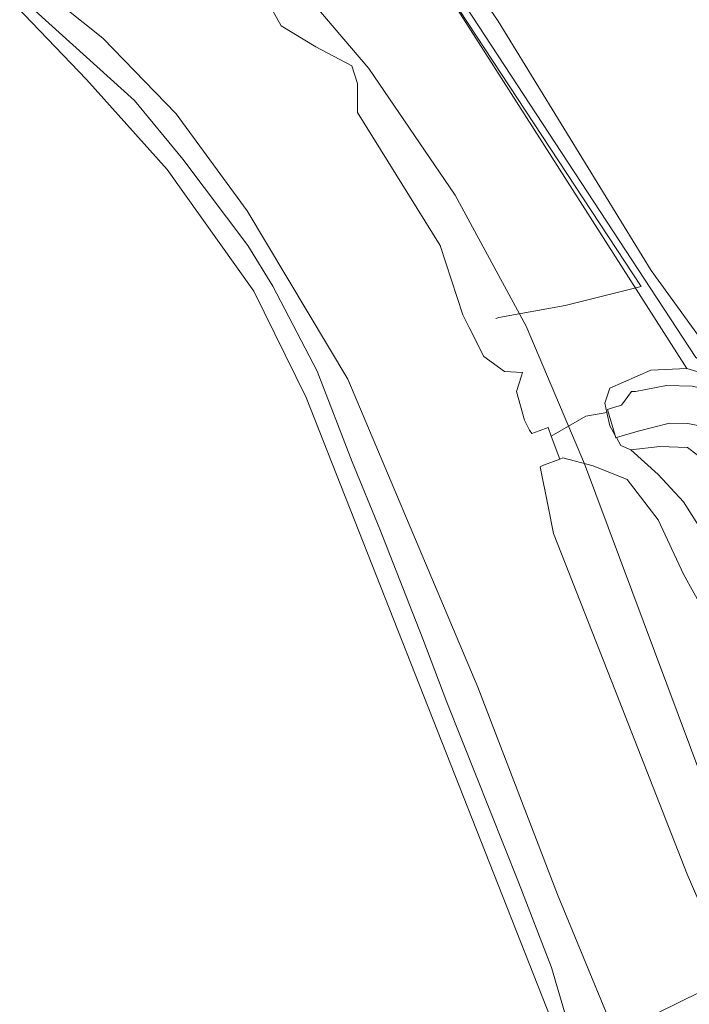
# Model space of a CAD drawing. Header units: millimetres. Extents: x 162876 to 168130, y 402614 to 405602.
# Tile 89 of 256: x 165117 to 165189, y 403783 to 403888. Entities that reach past the tile are written whole.
import ezdxf

# ---------------------------------------------------------------- set-up
doc = ezdxf.new("R2010")
doc.units = ezdxf.units.MM
for name, color, linetype, lineweight in [('X-CA190022.004-UO-BGT_Ondergrond$0$GE_006_Watergrens_Grens_GEM', 253, 'Continuous', 9), ('X-CA190022.004-UO-BGT_Ondergrond$0$GE_201_SHDHek_Lijn_GEM', 253, 'X-CA190022.004-UO-BGT_Ondergrond$0$Hekwerk', 9), ('X-CA190022.004-UO-BGT_Ondergrond$0$GE_367_OWGBerm_groenvoorziening_grasenk_GEM', 253, 'Continuous', 9), ('X-CA190022.004-UO-BGT_Ondergrond$0$GE_457_BTDHoutwal_Vlak_GEM', 253, 'Continuous', 9), ('X-CA190022.004-UO-BGT_Ondergrond$0$GE_461_BTDGraslandoverig_Vlak_GEM', 253, 'Continuous', 9), ('X-CA190022.004-UO-BGT_Ondergrond$0$GE_471_BTDBouwland_Vlak_GEM', 253, 'Continuous', 9), ('X-CA190022.004-UO-BGT_Ondergrond$0$GE_476_BTDGraslandagrarisch_Vlak_GEM', 253, 'Continuous', 9), ('X-CA190022.004-UO-BGT_Ondergrond$0$GE_504_WTDWaterloop_sloot_Vlak_GEM', 253, 'Continuous', 9), ('X-CA190022.004-UO-BGT_Ondergrond$0$GE_541_OWTOever_slootkant_Vlak_GEM', 253, 'Continuous', 9), ('X-CA190022.004-UO-KAD_Percelen$0$B-WE-KG-GRENS_PERCEEL-GV', 150, 'Continuous', 9)]:
    doc.layers.add(name, color=color, linetype=linetype, lineweight=lineweight)
doc.linetypes.add('X-CA190022.004-UO-BGT_Ondergrond$0$Hekwerk', pattern='A,5,-1.5,[2,dgnlstyle-Veghel.shx,S=0.007937,R=0,X=0,Y=0],-1.5', length=8)

msp = doc.modelspace()

# ---------------------------------------------------------------- linework, layer by layer
at = {"layer": 'X-CA190022.004-UO-BGT_Ondergrond$0$GE_006_Watergrens_Grens_GEM'}
for p, q in [((165153.468, 403881.368), (165152.828, 403883.286)), ((165153.468, 403878.277), (165153.468, 403881.368)), ((165133.974, 403878.125), (165141.595, 403867.723)), ((165162.313, 403863.997), (165153.468, 403878.277)), ((165141.595, 403867.723), (165152.403, 403849.623)), ((165164.764, 403856.537), (165162.313, 403863.997)), ((165165.436, 403855.193), (165164.764, 403856.537)), ((165167.002, 403852.061), (165165.436, 403855.193)), ((165169.24, 403850.463), (165167.002, 403852.061)), ((165171.158, 403850.356), (165169.24, 403850.463)), ((165171.04, 403849.983), (165171.158, 403850.356)), ((165152.403, 403849.623), (165166.365, 403816.574)), ((165170.519, 403848.331), (165171.04, 403849.983)), ((165171.371, 403845.241), (165170.519, 403848.331)), ((165171.904, 403844.175), (165171.371, 403845.241)), ((165172.17, 403843.813), (165171.904, 403844.175)), ((165172.96, 403844.105), (165172.17, 403843.813)), ((165173.906, 403844.454), (165172.96, 403844.105)), ((165174.249, 403843.523), (165173.906, 403844.454)), ((165175.155, 403841.069), (165174.249, 403843.523)), ((165175.155, 403841.069), (165173.42, 403840.428)), ((165173.42, 403840.428), (165175.155, 403841.069)), ((165175.492, 403841.194), (165175.155, 403841.069)), ((165178.739, 403840.338), (165175.492, 403841.194)), ((165173.42, 403840.428), (165173.056, 403840.236)), ((165173.056, 403840.236), (165173.42, 403840.428)), ((165173.056, 403840.236), (165173.929, 403835.969)), ((165173.929, 403835.969), (165173.056, 403840.236)), ((165182.393, 403838.858), (165178.739, 403840.338)), ((165185.735, 403834.554), (165182.393, 403838.858)), ((165173.929, 403835.969), (165174.488, 403833.076)), ((165174.488, 403833.076), (165173.929, 403835.969)), ((165188.431, 403828.7), (165185.735, 403834.554)), ((165174.488, 403833.076), (165181.539, 403815.14)), ((165181.539, 403815.14), (165174.488, 403833.076)), ((165190.662, 403824.707), (165188.431, 403828.7)), ((165166.365, 403816.574), (165174.934, 403794.346)), ((165181.539, 403815.14), (165188.82, 403796.502)), ((165188.82, 403796.502), (165181.539, 403815.14)), ((165188.82, 403796.502), (165194.526, 403783.344)), ((165194.526, 403783.344), (165188.82, 403796.502)), ((165174.934, 403794.346), (165181.19, 403779.143))]:
    msp.add_line(p, q, dxfattribs=at)
at = {"layer": 'X-CA190022.004-UO-BGT_Ondergrond$0$GE_201_SHDHek_Lijn_GEM'}
for p, q in [((165161.966, 403892.949), (165183.909, 403859.582)), ((165183.909, 403859.582), (165175.742, 403857.549)), ((165175.742, 403857.549), (165168.624, 403856.274)), ((165168.624, 403856.274), (165168.286, 403856.16))]:
    msp.add_line(p, q, dxfattribs=at)
at = {"layer": 'X-CA190022.004-UO-BGT_Ondergrond$0$GE_367_OWGBerm_groenvoorziening_grasenk_GEM', "flags": 128}
msp.add_lwpolyline([(165190.734, 403832.856), (165188.459, 403836.481), (165185.734, 403839.391), (165182.804, 403842.049), (165185.886, 403842.419), (165188.868, 403842.294), (165189.9, 403841.506)], dxfattribs=at)
at = {"layer": 'X-CA190022.004-UO-BGT_Ondergrond$0$GE_457_BTDHoutwal_Vlak_GEM', "flags": 128}
msp.add_lwpolyline([(165145.878, 403911.3), (165159.163, 403901.762), (165168.537, 403888.061), (165184.954, 403861.304), (165194.655, 403847.933), (165192.276, 403849.745), (165188.786, 403850.773), (165157.659, 403899.546), (165144.429, 403909.6), (165145.878, 403911.3)], dxfattribs=at)
at = {"layer": 'X-CA190022.004-UO-BGT_Ondergrond$0$GE_461_BTDGraslandoverig_Vlak_GEM', "flags": 128}
for points in [[(165190.662, 403824.707), (165188.431, 403828.7), (165185.735, 403834.554), (165182.393, 403838.858), (165178.739, 403840.338), (165175.492, 403841.194), (165175.155, 403841.069), (165174.249, 403843.523), (165177.953, 403845.686), (165180.222, 403846.047), (165180.549, 403844.639), (165181.117, 403843.601), (165181.193, 403843.35), (165181.246, 403843.366), (165181.708, 403842.522), (165182.804, 403842.049), (165185.734, 403839.391), (165188.459, 403836.481)], [(165188.459, 403836.481), (165190.734, 403832.856)]]:
    msp.add_lwpolyline(points, dxfattribs=at)
at = {"layer": 'X-CA190022.004-UO-BGT_Ondergrond$0$GE_471_BTDBouwland_Vlak_GEM', "flags": 128}
msp.add_lwpolyline([(165117.748, 403890.176), (165129.532, 403879.539), (165134.72, 403873.261), (165141.676, 403864.002), (165144.345, 403859.606), (165149.131, 403850.486), (165152.874, 403840.752), (165155.841, 403833.526), (165160.46, 403821.776), (165163.03, 403814.958), (165170.725, 403795.664), (165174.284, 403786.484), (165175.68, 403781.743), (165168.999, 403778.723)], dxfattribs=at)
at = {"layer": 'X-CA190022.004-UO-BGT_Ondergrond$0$GE_476_BTDGraslandagrarisch_Vlak_GEM', "flags": 128}
for points in [[(165194.655, 403847.933), (165184.954, 403861.304), (165168.537, 403888.061), (165159.163, 403901.762)], [(165157.659, 403899.546), (165188.786, 403850.773), (165184.934, 403850.6), (165180.551, 403848.667), (165179.981, 403847.082), (165180.222, 403846.047), (165177.953, 403845.686), (165174.249, 403843.523), (165173.906, 403844.454), (165172.96, 403844.105), (165172.17, 403843.813), (165171.904, 403844.175), (165171.371, 403845.241), (165170.519, 403848.331), (165171.04, 403849.983), (165171.158, 403850.356), (165169.24, 403850.463), (165167.002, 403852.061), (165165.436, 403855.193), (165164.764, 403856.537), (165162.313, 403863.997), (165153.468, 403878.277), (165153.468, 403881.368), (165152.828, 403883.286), (165148.992, 403885.311), (165145.262, 403887.549), (165143.566, 403890.613)]]:
    msp.add_lwpolyline(points, dxfattribs=at)
at = {"layer": 'X-CA190022.004-UO-BGT_Ondergrond$0$GE_504_WTDWaterloop_sloot_Vlak_GEM', "flags": 128}
for points in [[(165189.521, 403756.686), (165189.015, 403757.824), (165186.95, 403763.832), (165186.203, 403765.532), (165182.411, 403771.154), (165181.703, 403772.556), (165181.42, 403773.55), (165181.432, 403774.654), (165181.749, 403775.66), (165182.373, 403776.269), (165181.19, 403779.143), (165174.934, 403794.346), (165166.365, 403816.574), (165152.403, 403849.623), (165141.595, 403867.723), (165133.974, 403878.125), (165126.107, 403886.254), (165117.675, 403892.993)], [(165143.566, 403890.613), (165145.262, 403887.549), (165148.992, 403885.311), (165152.828, 403883.286), (165153.468, 403881.368), (165153.468, 403878.277), (165162.313, 403863.997), (165164.764, 403856.537), (165165.436, 403855.193), (165167.002, 403852.061), (165169.24, 403850.463), (165171.158, 403850.356), (165171.04, 403849.983), (165170.519, 403848.331), (165171.371, 403845.241), (165171.904, 403844.175), (165172.17, 403843.813), (165172.96, 403844.105), (165173.906, 403844.454), (165174.249, 403843.523), (165175.155, 403841.069), (165173.42, 403840.428), (165173.056, 403840.236), (165173.929, 403835.969), (165174.488, 403833.076), (165181.539, 403815.14), (165188.82, 403796.502), (165194.526, 403783.344)], [(165189.968, 403844.663), (165188.911, 403844.892), (165186.942, 403844.929), (165183.586, 403844.074), (165181.246, 403843.366), (165181.193, 403843.35), (165181.117, 403843.601), (165180.272, 403846.394), (165180.92, 403846.59), (165181.786, 403846.852), (165182.867, 403848.304), (165183.278, 403848.334), (165186.611, 403848.951), (165189.378, 403848.899)]]:
    msp.add_lwpolyline(points, dxfattribs=at)
at = {"layer": 'X-CA190022.004-UO-BGT_Ondergrond$0$GE_541_OWTOever_slootkant_Vlak_GEM', "flags": 128}
for points in [[(165117.675, 403892.993), (165126.107, 403886.254), (165133.974, 403878.125), (165141.595, 403867.723), (165152.403, 403849.623), (165166.365, 403816.574), (165174.934, 403794.346), (165181.19, 403779.143)], [(165175.68, 403781.743), (165174.284, 403786.484), (165170.725, 403795.664), (165163.03, 403814.958), (165160.46, 403821.776), (165155.841, 403833.526), (165152.874, 403840.752), (165149.131, 403850.486), (165144.345, 403859.606), (165141.676, 403864.002), (165134.72, 403873.261), (165129.532, 403879.539), (165117.748, 403890.176)], [(165194.655, 403847.933), (165197.489, 403842.205), (165198.177, 403840.306), (165196.976, 403839.889), (165196.634, 403841.1), (165195.677, 403843.08), (165194.548, 403845.677), (165192.023, 403848.326), (165189.378, 403848.899), (165186.611, 403848.951), (165183.278, 403848.334), (165182.867, 403848.304), (165181.786, 403846.852), (165180.92, 403846.59), (165180.272, 403846.394), (165181.117, 403843.601), (165180.549, 403844.639), (165180.222, 403846.047), (165179.981, 403847.082), (165180.551, 403848.667), (165184.934, 403850.6), (165188.786, 403850.773), (165192.276, 403849.745), (165194.655, 403847.933)], [(165181.246, 403843.366), (165183.586, 403844.074), (165186.942, 403844.929), (165188.911, 403844.892), (165189.968, 403844.663), (165191.15, 403843.423), (165192.027, 403841.405), (165192.866, 403839.669), (165192.984, 403839.253), (165192.288, 403838.987), (165191.502, 403839.007), (165191.235, 403839.233), (165190.83, 403839.704), (165190.504, 403840.208), (165189.9, 403841.506), (165188.868, 403842.294), (165185.886, 403842.419), (165182.804, 403842.049), (165181.708, 403842.522), (165181.246, 403843.366)], [(165194.526, 403783.344), (165188.82, 403796.502), (165181.539, 403815.14), (165174.488, 403833.076), (165173.929, 403835.969), (165173.056, 403840.236), (165173.42, 403840.428), (165175.155, 403841.069), (165175.492, 403841.194), (165178.739, 403840.338), (165182.393, 403838.858), (165185.735, 403834.554), (165188.431, 403828.7), (165190.662, 403824.707)]]:
    msp.add_lwpolyline(points, dxfattribs=at)
at = {"layer": 'X-CA190022.004-UO-KAD_Percelen$0$B-WE-KG-GRENS_PERCEEL-GV', "flags": 128}
for points in [[(165196.7, 403790), (165177.83, 403840.55), (165171.56, 403855.33), (165163.95, 403869.39), (165154.67, 403882.98), (165144.55, 403894.89), (165132.99, 403905.88), (165120.36, 403915.7), (165106.72, 403924.12), (165099.3, 403927.71), (165099.45, 403928.02), (165089.82, 403932.235), (165055.84, 403947.11), (165019.93, 403962.75), (164984.25, 403978.6), (164938.49, 403998.37), (164938.54, 403998.53), (164893.485, 404018.37)], [(164863.94, 404003.788), (164896.593, 403988.653), (164915.238, 403980.011), (165038.988, 403926.972), (165097.714, 403901.801), (165112.96, 403892.75), (165115.178, 403891.433), (165124.362, 403881.795), (165133.014, 403872.153), (165142.318, 403859.073), (165147.929, 403847.659), (165174.211, 403781.023), (165175.883, 403776.785), (165197.616, 403787.482)], [(165235.48, 403970.98), (165122.333, 403982.214), (165099.57, 403928.3), (165099.45, 403928.02), (165099.3, 403927.71), (165106.72, 403924.12), (165120.36, 403915.7), (165132.99, 403905.88), (165144.55, 403894.89), (165154.67, 403882.98), (165163.95, 403869.39), (165171.56, 403855.33), (165177.83, 403840.55), (165196.7, 403790)], [(165189.77, 403851.96), (165128.08, 403946.12), (165163.18, 403968.04), (165224.8, 403961.76)]]:
    msp.add_lwpolyline(points, dxfattribs=at)
for points in [[(165235.09, 403972.87), (165235.48, 403970.98), (165224.8, 403961.76), (165163.18, 403968.04), (165128.08, 403946.12), (165189.77, 403851.96), (165196.73, 403847.93), (165211.94, 403806.63), (165215.14, 403802.41), (165220.21, 403802.55), (165323.1, 403852.205), (165302.032, 403912.162), (165301.54, 403912.16), (165294.09, 403915.29), (165292.14, 403917.077), (165285.14, 403923.49), (165257.54, 403955.9), (165250.16, 403971.34)], [(165112.96, 403892.75), (165013.384, 403848.933), (164699.405, 403710.75), (164782.888, 403598.044), (164827.139, 403618.955), (164891.876, 403652.217), (165174.211, 403781.023), (165147.929, 403847.659), (165142.318, 403859.073), (165133.014, 403872.153), (165124.362, 403881.795), (165115.178, 403891.433)], [(164885.502, 403637.729), (164887.38, 403633.726), (164927.988, 403653.361), (165072.609, 403722.691), (165178.044, 403773.604), (165178.874, 403771.886), (165197.597, 403780.936), (165196.768, 403782.65), (165198.984, 403783.721), (165197.616, 403787.482), (165175.883, 403776.785), (165100.661, 403739.758), (165025.211, 403704.052), (164951.691, 403669.132)]]:
    msp.add_lwpolyline(points, close=True, dxfattribs=at)

doc.saveas('drawing.dxf')
